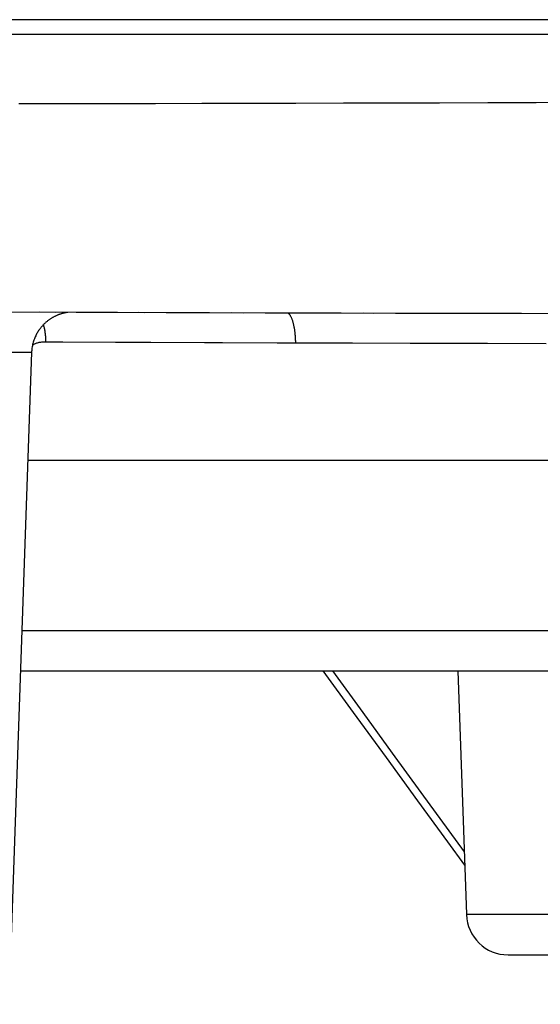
# Model space of a CAD drawing. Header units: millimetres. Extents: x 2060 to 2634, y 1467 to 1764.
# Tile 15 of 64: x 2538.896 to 2539.844, y 1576.193 to 1577.986. Entities that reach past the tile are written whole.
import ezdxf

# ---------------------------------------------------------------- set-up
doc = ezdxf.new("R2010")
doc.units = ezdxf.units.MM

msp = doc.modelspace()

# ---------------------------------------------------------------- linework, layer by layer
at = {"linetype": 'Continuous'}
for p, q in [((2540.8731, 1577.9857), (2536.2461, 1577.9857)), ((2540.1574, 1577.9589), (2538.8179, 1577.9589)), ((2538.9768, 1577.8325), (2538.8948, 1577.8324)), ((2539.0597, 1577.8326), (2538.9768, 1577.8325)), ((2539.1435, 1577.8328), (2539.0597, 1577.8326)), ((2539.228, 1577.833), (2539.1435, 1577.8328)), ((2539.3133, 1577.8331), (2539.228, 1577.833)), ((2539.3992, 1577.8333), (2539.3133, 1577.8331)), ((2539.4857, 1577.8335), (2539.3992, 1577.8333)), ((2539.5728, 1577.8338), (2539.4857, 1577.8335)), ((2539.6603, 1577.834), (2539.5728, 1577.8338)), ((2539.7483, 1577.8343), (2539.6603, 1577.834)), ((2539.8366, 1577.8346), (2539.7483, 1577.8343)), ((2539.9252, 1577.8349), (2539.8366, 1577.8346)), ((2538.9622, 1577.453), (2538.8521, 1577.4534)), ((2539.0086, 1577.4528), (2538.9328, 1577.4531)), ((2538.9452, 1577.4358), (2538.9442, 1577.435)), ((2538.9461, 1577.4365), (2538.9452, 1577.4358)), ((2538.947, 1577.4373), (2538.9461, 1577.4365)), ((2538.948, 1577.438), (2538.947, 1577.4373)), ((2538.9489, 1577.4387), (2538.948, 1577.438)), ((2538.9498, 1577.4393), (2538.9489, 1577.4387)), ((2538.9507, 1577.44), (2538.9498, 1577.4393)), ((2538.9516, 1577.4406), (2538.9507, 1577.44)), ((2538.9525, 1577.4412), (2538.9516, 1577.4406)), ((2538.9534, 1577.4418), (2538.9525, 1577.4412)), ((2538.9543, 1577.4423), (2538.9534, 1577.4418)), ((2538.9552, 1577.4428), (2538.9543, 1577.4423)), ((2538.956, 1577.4434), (2538.9552, 1577.4428)), ((2538.9569, 1577.4439), (2538.956, 1577.4434)), ((2538.9578, 1577.4443), (2538.9569, 1577.4439)), ((2538.9586, 1577.4448), (2538.9578, 1577.4443)), ((2538.9595, 1577.4452), (2538.9586, 1577.4448)), ((2538.9603, 1577.4457), (2538.9595, 1577.4452)), ((2538.9612, 1577.4461), (2538.9603, 1577.4457)), ((2538.962, 1577.4465), (2538.9612, 1577.4461)), ((2538.9628, 1577.4468), (2538.962, 1577.4465)), ((2538.9637, 1577.4472), (2538.9628, 1577.4468)), ((2538.9645, 1577.4476), (2538.9637, 1577.4472)), ((2538.9653, 1577.4479), (2538.9645, 1577.4476)), ((2538.9661, 1577.4482), (2538.9653, 1577.4479)), ((2538.9669, 1577.4485), (2538.9661, 1577.4482)), ((2538.9677, 1577.4488), (2538.9669, 1577.4485)), ((2538.9685, 1577.4491), (2538.9677, 1577.4488)), ((2538.9693, 1577.4494), (2538.9685, 1577.4491)), ((2538.9701, 1577.4497), (2538.9693, 1577.4494)), ((2538.9708, 1577.4499), (2538.9701, 1577.4497)), ((2538.9716, 1577.4501), (2538.9708, 1577.4499)), ((2538.9724, 1577.4504), (2538.9716, 1577.4501)), ((2538.9731, 1577.4506), (2538.9724, 1577.4504)), ((2538.9738, 1577.4508), (2538.9731, 1577.4506)), ((2538.9746, 1577.451), (2538.9738, 1577.4508)), ((2538.9753, 1577.4512), (2538.9746, 1577.451)), ((2538.976, 1577.4514), (2538.9753, 1577.4512)), ((2538.9767, 1577.4515), (2538.976, 1577.4514)), ((2538.9774, 1577.4517), (2538.9767, 1577.4515)), ((2538.978, 1577.4518), (2538.9774, 1577.4517)), ((2538.9787, 1577.452), (2538.978, 1577.4518)), ((2538.9793, 1577.4521), (2538.9787, 1577.452)), ((2538.9799, 1577.4522), (2538.9793, 1577.4521)), ((2538.9805, 1577.4523), (2538.9799, 1577.4522)), ((2538.9811, 1577.4524), (2538.9805, 1577.4523)), ((2538.9817, 1577.4525), (2538.9811, 1577.4524)), ((2538.9822, 1577.4526), (2538.9817, 1577.4525)), ((2538.9828, 1577.4527), (2538.9822, 1577.4526)), ((2538.9833, 1577.4528), (2538.9828, 1577.4527)), ((2538.9837, 1577.4528), (2538.9833, 1577.4528)), ((2538.9841, 1577.4529), (2538.9837, 1577.4528)), ((2539.0743, 1577.4525), (2538.9994, 1577.4528)), ((2539.1241, 1577.4523), (2539.0469, 1577.4526)), ((2539.1883, 1577.4521), (2539.1121, 1577.4524)), ((2539.2416, 1577.4519), (2539.1631, 1577.4522)), ((2539.3042, 1577.4517), (2539.2268, 1577.452)), ((2539.3609, 1577.4516), (2539.2812, 1577.4518)), ((2539.4216, 1577.4514), (2539.3431, 1577.4516)), ((2539.3851, 1577.4515), (2539.3856, 1577.4511)), ((2539.3856, 1577.4511), (2539.3861, 1577.4507)), ((2539.3861, 1577.4507), (2539.3866, 1577.4501)), ((2539.3866, 1577.4501), (2539.3871, 1577.4496)), ((2539.3871, 1577.4496), (2539.3875, 1577.449)), ((2539.3875, 1577.449), (2539.388, 1577.4483)), ((2539.388, 1577.4483), (2539.3885, 1577.4476)), ((2539.3885, 1577.4476), (2539.3889, 1577.4469)), ((2539.3889, 1577.4469), (2539.3894, 1577.4461)), ((2539.3894, 1577.4461), (2539.3898, 1577.4452)), ((2539.3898, 1577.4452), (2539.3902, 1577.4443)), ((2539.3902, 1577.4443), (2539.3907, 1577.4434)), ((2539.3907, 1577.4434), (2539.3911, 1577.4424)), ((2539.3911, 1577.4424), (2539.3915, 1577.4414)), ((2539.3915, 1577.4414), (2539.3919, 1577.4404)), ((2539.3919, 1577.4404), (2539.3923, 1577.4393)), ((2539.3923, 1577.4393), (2539.3927, 1577.4382)), ((2539.3927, 1577.4382), (2539.393, 1577.437)), ((2539.393, 1577.437), (2539.3934, 1577.4358)), ((2539.3934, 1577.4358), (2539.3937, 1577.4346)), ((2539.4817, 1577.4513), (2539.401, 1577.4515)), ((2539.5404, 1577.4511), (2539.4611, 1577.4513)), ((2539.6039, 1577.451), (2539.5223, 1577.4512)), ((2539.6203, 1577.4509), (2539.5803, 1577.451)), ((2539.7271, 1577.4507), (2539.6039, 1577.451)), ((2539.741, 1577.4507), (2539.7006, 1577.4508)), ((2539.8098, 1577.4506), (2539.7271, 1577.4507)), ((2539.8625, 1577.4505), (2539.7814, 1577.4506)), ((2538.9299, 1577.4183), (2538.9289, 1577.4168)), ((2538.9308, 1577.4198), (2538.9299, 1577.4183)), ((2538.9318, 1577.4212), (2538.9308, 1577.4198)), ((2538.9327, 1577.4225), (2538.9318, 1577.4212)), ((2538.9337, 1577.4238), (2538.9327, 1577.4225)), ((2538.9347, 1577.425), (2538.9337, 1577.4238)), ((2538.9356, 1577.4262), (2538.9347, 1577.425)), ((2538.9366, 1577.4273), (2538.9356, 1577.4262)), ((2538.9376, 1577.4284), (2538.9366, 1577.4273)), ((2538.9385, 1577.4295), (2538.9376, 1577.4284)), ((2538.9395, 1577.4305), (2538.9385, 1577.4295)), ((2538.9393, 1577.4303), (2538.9394, 1577.4298)), ((2538.9394, 1577.4298), (2538.9398, 1577.4284)), ((2538.9405, 1577.4315), (2538.9395, 1577.4305)), ((2538.9398, 1577.4284), (2538.9402, 1577.4269)), ((2538.9402, 1577.4269), (2538.9406, 1577.4255)), ((2538.9414, 1577.4324), (2538.9405, 1577.4315)), ((2538.9406, 1577.4255), (2538.9409, 1577.424)), ((2538.9409, 1577.424), (2538.9412, 1577.4225)), ((2538.9412, 1577.4225), (2538.9415, 1577.4209)), ((2538.9424, 1577.4333), (2538.9414, 1577.4324)), ((2538.9415, 1577.4209), (2538.9418, 1577.4194)), ((2538.9418, 1577.4194), (2538.9421, 1577.4178)), ((2538.9421, 1577.4178), (2538.9423, 1577.4162)), ((2538.9433, 1577.4341), (2538.9424, 1577.4333)), ((2538.9442, 1577.435), (2538.9433, 1577.4341)), ((2539.3937, 1577.4346), (2539.3941, 1577.4333)), ((2539.3941, 1577.4333), (2539.3944, 1577.432)), ((2539.3944, 1577.432), (2539.3947, 1577.4307)), ((2539.3947, 1577.4307), (2539.395, 1577.4293)), ((2539.395, 1577.4293), (2539.3953, 1577.4279)), ((2539.3953, 1577.4279), (2539.3956, 1577.4265)), ((2539.3956, 1577.4265), (2539.3958, 1577.425)), ((2539.3958, 1577.425), (2539.3961, 1577.4236)), ((2539.3961, 1577.4236), (2539.3963, 1577.4221)), ((2539.3963, 1577.4221), (2539.3965, 1577.4205)), ((2539.3965, 1577.4205), (2539.3967, 1577.419)), ((2539.3967, 1577.419), (2539.3969, 1577.4174)), ((2538.9216, 1577.4005), (2538.9209, 1577.3984)), ((2538.9222, 1577.4025), (2538.9216, 1577.4005)), ((2538.923, 1577.4045), (2538.9222, 1577.4025)), ((2538.9237, 1577.4065), (2538.923, 1577.4045)), ((2538.9245, 1577.4084), (2538.9237, 1577.4065)), ((2538.9254, 1577.4102), (2538.9245, 1577.4084)), ((2538.9262, 1577.4119), (2538.9254, 1577.4102)), ((2538.9271, 1577.4136), (2538.9262, 1577.4119)), ((2538.928, 1577.4153), (2538.9271, 1577.4136)), ((2538.9289, 1577.4168), (2538.928, 1577.4153)), ((2538.9423, 1577.4162), (2538.9425, 1577.4146)), ((2538.9425, 1577.4146), (2538.9427, 1577.413)), ((2538.9427, 1577.413), (2538.9429, 1577.4113)), ((2538.9429, 1577.4113), (2538.943, 1577.4097)), ((2538.943, 1577.4097), (2538.9432, 1577.408)), ((2538.9432, 1577.408), (2538.9433, 1577.4063)), ((2538.9433, 1577.4063), (2538.9434, 1577.4047)), ((2538.9434, 1577.4047), (2538.9434, 1577.403)), ((2538.9434, 1577.403), (2538.9435, 1577.4013)), ((2538.9435, 1577.4013), (2538.9435, 1577.3996)), ((2539.3969, 1577.4174), (2539.3971, 1577.4158)), ((2539.3971, 1577.4158), (2539.3973, 1577.4142)), ((2539.3973, 1577.4142), (2539.3974, 1577.4126)), ((2539.3974, 1577.4126), (2539.3976, 1577.411)), ((2539.3976, 1577.411), (2539.3977, 1577.4094)), ((2539.3977, 1577.4094), (2539.3978, 1577.4077)), ((2539.3978, 1577.4077), (2539.3979, 1577.406)), ((2539.3979, 1577.406), (2539.3979, 1577.4044)), ((2539.3979, 1577.4044), (2539.398, 1577.4027)), ((2539.398, 1577.4027), (2539.3981, 1577.401)), ((2539.3981, 1577.401), (2539.3981, 1577.3993)), ((2538.9183, 1577.3838), (2538.9181, 1577.3817)), ((2538.9185, 1577.3859), (2538.9183, 1577.3838)), ((2538.9187, 1577.388), (2538.9185, 1577.3859)), ((2538.919, 1577.3901), (2538.9187, 1577.388)), ((2538.9194, 1577.3922), (2538.919, 1577.3901)), ((2538.9199, 1577.3943), (2538.9194, 1577.3922)), ((2538.9198, 1577.3938), (2538.9204, 1577.3941)), ((2538.9204, 1577.3964), (2538.9199, 1577.3943)), ((2538.9209, 1577.3984), (2538.9204, 1577.3964)), ((2538.9204, 1577.3941), (2538.9214, 1577.3947)), ((2538.9214, 1577.3947), (2538.9224, 1577.3952)), ((2538.9224, 1577.3952), (2538.9235, 1577.3957)), ((2538.9235, 1577.3957), (2538.9248, 1577.3962)), ((2538.9248, 1577.3962), (2538.926, 1577.3967)), ((2538.926, 1577.3967), (2538.9274, 1577.3972)), ((2538.9274, 1577.3972), (2538.9288, 1577.3976)), ((2538.9288, 1577.3976), (2538.9303, 1577.398)), ((2538.9303, 1577.398), (2538.9318, 1577.3984)), ((2538.9318, 1577.3984), (2538.9334, 1577.3987)), ((2538.9334, 1577.3987), (2538.9351, 1577.399)), ((2538.9351, 1577.399), (2538.9367, 1577.3992)), ((2538.9367, 1577.3992), (2538.9384, 1577.3994)), ((2538.9384, 1577.3994), (2538.9401, 1577.3995)), ((2538.9401, 1577.3995), (2538.9418, 1577.3996)), ((2538.9418, 1577.3996), (2538.9435, 1577.3996)), ((2538.9435, 1577.3996), (2538.9751, 1577.3994)), ((2538.9751, 1577.3994), (2539.0706, 1577.399)), ((2539.0706, 1577.399), (2539.135, 1577.3987)), ((2539.135, 1577.3987), (2539.2328, 1577.3982)), ((2539.2328, 1577.3982), (2539.2656, 1577.3981)), ((2539.2656, 1577.3981), (2539.3648, 1577.3977)), ((2539.3648, 1577.3977), (2539.4673, 1577.3974)), ((2539.3981, 1577.3993), (2539.3981, 1577.3976)), ((2539.4673, 1577.3974), (2539.502, 1577.3972)), ((2539.502, 1577.3972), (2539.6068, 1577.3969)), ((2539.6068, 1577.3969), (2539.642, 1577.3968)), ((2539.642, 1577.3968), (2539.7479, 1577.3966)), ((2539.7479, 1577.3966), (2539.8546, 1577.3963)), ((2538.9048, 1577.38), (2538.8612, 1577.38)), ((2538.918, 1577.3802), (2538.8766, 1576.1935)), ((2538.9127, 1577.3801), (2538.9048, 1577.38)), ((2538.9157, 1577.3801), (2538.9127, 1577.3801)), ((2538.9164, 1577.3801), (2538.9157, 1577.3801)), ((2538.917, 1577.3801), (2538.9164, 1577.3801)), ((2538.9175, 1577.3801), (2538.917, 1577.3801)), ((2538.9178, 1577.3801), (2538.9175, 1577.3801)), ((2538.918, 1577.3802), (2538.9178, 1577.3801)), ((2538.9181, 1577.3817), (2538.918, 1577.3802)), ((2538.918, 1577.3802), (2538.918, 1577.3802)), ((2538.9112, 1577.1841), (2543.7, 1577.1841)), ((2538.9004, 1576.8737), (2541.3668, 1576.8737)), ((2538.8978, 1576.8003), (2541.933, 1576.8003)), ((2539.5039, 1576.7248), (2539.449, 1576.8003)), ((2539.4657, 1576.8003), (2539.5209, 1576.7244)), ((2539.6939, 1576.8003), (2539.7094, 1576.3569)), ((2539.5637, 1576.6426), (2539.5039, 1576.7248)), ((2539.5209, 1576.7244), (2539.5746, 1576.6507)), ((2539.5746, 1576.6507), (2539.6267, 1576.579)), ((2539.6209, 1576.564), (2539.5637, 1576.6426)), ((2539.6267, 1576.579), (2539.6774, 1576.5095)), ((2539.6755, 1576.4891), (2539.6209, 1576.564)), ((2539.6774, 1576.5095), (2539.7054, 1576.4712)), ((2539.7063, 1576.447), (2539.6755, 1576.4891)), ((2540.1272, 1576.3569), (2539.7094, 1576.3569)), ((2539.7854, 1576.2835), (2541.032, 1576.2835))]:
    msp.add_line(p, q, dxfattribs=at)
msp.add_arc((2539.7854, 1576.3595), 0.076, 182, 270, dxfattribs=at)

doc.saveas('drawing.dxf')
